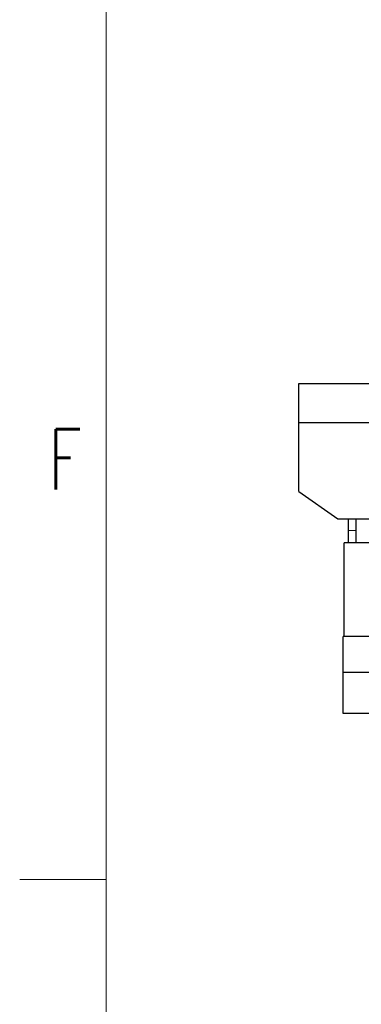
# Model space of a CAD drawing. Header units: inches. Extents: x 0 to 20790, y -12 to 14700.
# Tile 2 of 184: x 0 to 692, y 3597 to 5593. Entities that reach past the tile are written whole.
import ezdxf

# ---------------------------------------------------------------- set-up
doc = ezdxf.new("R2010")
doc.units = ezdxf.units.IN
doc.layers.add('1', color=7, linetype='Continuous', true_color=0xffffff)
doc.layers.add('210', color=7, linetype='Continuous', true_color=0xffffff)
doc.styles.add('latin_extended', font='simplex.shx')

msp = doc.modelspace()

# ---------------------------------------------------------------- linework, layer by layer
at = {"layer": '1', "color": 2, "linetype": 'Continuous', "lineweight": 25}
for p, q in [((565.725, 4855.401), (750.727, 4855.401)), ((565.725, 4776.562), (565.725, 4855.401)), ((565.725, 4636.401), (565.725, 4776.562)), ((565.725, 4776.562), (739.976, 4776.562)), ((565.725, 4636.401), (644.725, 4581.401)), ((644.725, 4581.401), (806.612, 4581.401)), ((665.627, 4557.337), (665.625, 4557.337)), ((665.625, 4557.337), (665.625, 4532.801)), ((681.825, 4532.801), (681.825, 4557.337)), ((657.725, 4342.301), (657.725, 4532.801)), ((953.725, 4532.801), (657.725, 4532.801)), ((655.725, 4269.472), (655.725, 4342.301)), ((959.725, 4342.301), (655.725, 4342.301)), ((655.725, 4186.301), (655.725, 4269.472)), ((959.725, 4269.472), (655.725, 4269.472)), ((959.725, 4186.301), (655.725, 4186.301))]:
    msp.add_line(p, q, dxfattribs=at)
at = {"layer": '1', "color": 110, "linetype": 'Continuous', "lineweight": 13}
msp.add_line((681.825, 4557.337), (665.627, 4557.337), dxfattribs=at)
at = {"layer": '1', "color": 2, "linetype": 'Continuous', "lineweight": 25}
for points, knots in [([(665.626, 4581.514), (665.626, 4579.871), (665.626, 4575.224), (665.626, 4567.118), (665.626, 4560.645), (665.626, 4557.337)], [0, 0, 0, 0, 0.22333867, 0.61158382, 1, 1, 1, 1]), ([(681.824, 4557.337), (681.824, 4560.656), (681.824, 4567.153), (681.824, 4575.257), (681.824, 4579.894), (681.824, 4581.515)], [0, 0, 0, 0, 0.38986354, 0.7798221, 1, 1, 1, 1])]:
    msp.add_open_spline(points, degree=3, knots=knots, dxfattribs=at)
at = {"layer": '210', "color": 7, "linetype": 'Continuous', "lineweight": 18}
for p, q in [((175, 175), (175, 14525)), ((175, 3850), (0, 3850))]:
    msp.add_line(p, q, dxfattribs=at)

# ---------------------------------------------------------------- texts
at = {"layer": '210', "color": 211, "linetype": 'Continuous', "lineweight": 18, "insert": (58.721, 4640.689), "char_height": 122.5, "attachment_point": 7, "line_spacing_factor": 0.963855, "style": 'latin_extended'}
msp.add_mtext('\\W0.7067;F', dxfattribs=at)

doc.saveas('drawing.dxf')
